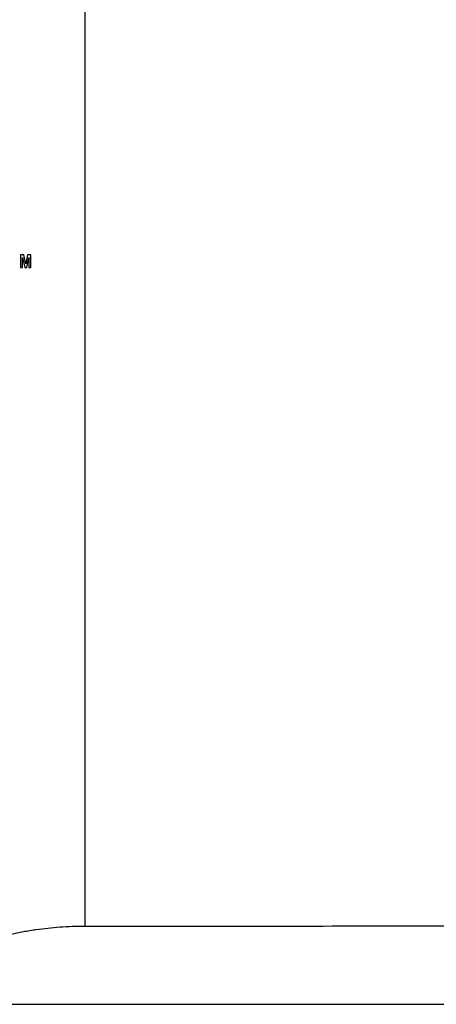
# Model space of a CAD drawing. Header units: millimetres. Extents: x 51 to 2966, y 67 to 3970.
# Tile 14 of 85: x 778 to 915, y 1541 to 1865. Entities that reach past the tile are written whole.
import ezdxf

# ---------------------------------------------------------------- set-up
doc = ezdxf.new("R2010")
doc.units = ezdxf.units.MM

msp = doc.modelspace()

# ---------------------------------------------------------------- linework, layer by layer
at = {"color": 7, "linetype": 'Continuous', "lineweight": 25}
for p, q in [((799.34, 2129.76), (799.34, 1567.07)), ((778.26, 1787.65), (778.26, 1783.43)), ((779.35, 1787.65), (778.26, 1787.65)), ((778.91, 1786.81), (779.59, 1783.43)), ((778.91, 1783.43), (778.91, 1786.81)), ((779.93, 1784.72), (779.35, 1787.65)), ((780.52, 1787.65), (779.93, 1784.72)), ((780.26, 1783.43), (780.94, 1786.81)), ((781.6, 1787.65), (780.52, 1787.65)), ((780.94, 1786.81), (780.94, 1783.43)), ((781.6, 1783.43), (781.6, 1787.65)), ((779.59, 1783.43), (780.26, 1783.43)), ((780.94, 1783.43), (781.6, 1783.43))]:
    msp.add_line(p, q, dxfattribs=at)
msp.add_open_spline([(778.26, 1783.43), (778.48, 1783.43), (778.7, 1783.43), (778.91, 1783.43)], degree=3, dxfattribs=at)
for points, knots in [([(759.55, 1558.92), (760.81, 1559.52), (763.34, 1560.73), (767.34, 1562.21), (771.27, 1563.42), (775.09, 1564.41), (779.14, 1565.27), (784.46, 1566.16), (789.87, 1566.73), (795.23, 1567.03), (797.97, 1567.06), (799.34, 1567.07)], [0, 0, 0, 0, 0.124672, 0.250588, 0.347773, 0.444954, 0.545027, 0.645096, 0.820064, 0.910033, 1, 1, 1, 1]), ([(799.34, 1567.07), (815.38, 1567.07), (847.48, 1567.08), (895.06, 1567.1), (942.05, 1567.13), (988.46, 1567.17), (1034.84, 1567.23), (1065.71, 1567.28), (1081.14, 1567.3)], [0, 0, 0, 0, 0.170501, 0.34106, 0.505665, 0.670322, 0.835135, 1, 1, 1, 1]), ([(651.3, 1541.36), (672.93, 1541.36), (710.6, 1541.36), (764.31, 1541.36), (812.46, 1541.36), (860.6, 1541.36), (912.96, 1541.36), (969.49, 1541.36), (1030.18, 1541.36), (1070.53, 1541.36), (1090.71, 1541.36)], [0, 0, 0, 0, 0.147447, 0.256863, 0.366278, 0.475715, 0.585152, 0.723428, 0.861723, 1, 1, 1, 1])]:
    msp.add_open_spline(points, degree=3, knots=knots, dxfattribs=at)

doc.saveas('drawing.dxf')
